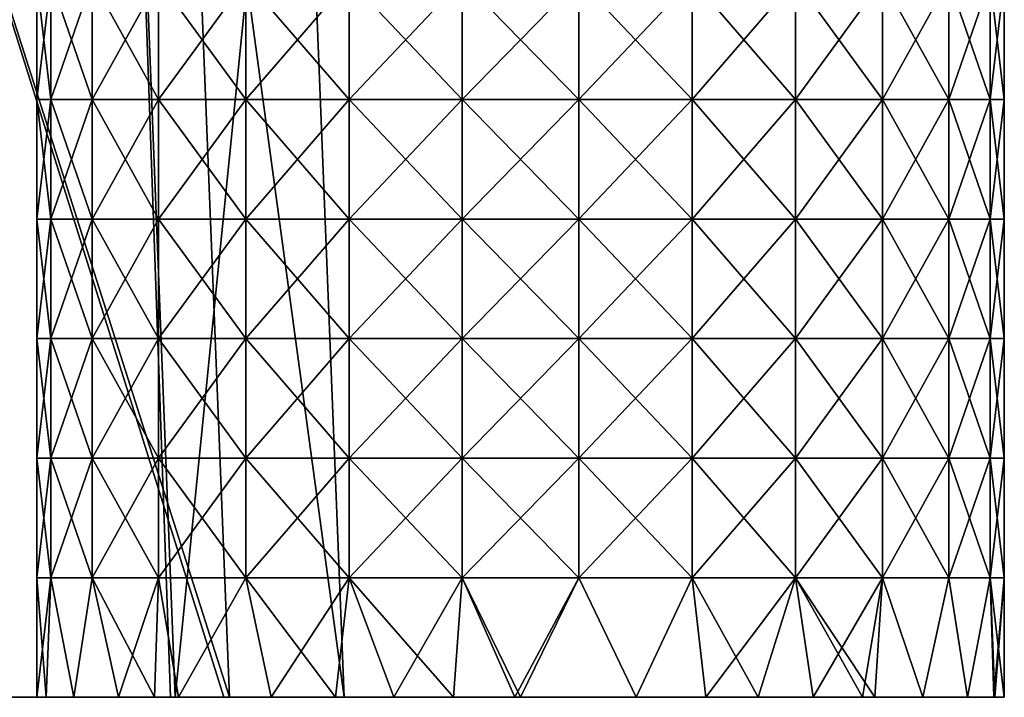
# Model space of a CAD drawing. Header units: millimetres. Extents: x -350 to 350, y 0 to 877.
# Tile 22 of 63: x 256 to 291, y 0 to 25. Entities that reach past the tile are written whole.
import ezdxf

# ---------------------------------------------------------------- set-up
doc = ezdxf.new("R2010")
doc.units = ezdxf.units.MM
doc.header["$LTSCALE"] = 41.718519
for name, color, linetype in [('24', 7, 'CONTINUOUS'), ('5', 7, 'CONTINUOUS'), ('65', 7, 'CONTINUOUS'), ('67', 7, 'CONTINUOUS'), ('68', 7, 'CONTINUOUS')]:
    doc.layers.add(name, color=color, linetype=linetype)

msp = doc.modelspace()

# ---------------------------------------------------------------- linework, layer by layer
at = {"layer": '24', "linetype": 'Continuous'}
for points in [[(248.623, 0, -486.595), (251.379, 0, -523.436), (261.182, 0, -490.955), (248.623, 0, -486.595)], [(261.182, 0, -490.955), (251.379, 0, -523.436), (263.108, 0, -517.435), (261.182, 0, -490.955)], [(261.349, 0, -491.104), (261.182, 0, -490.955), (263.108, 0, -517.435), (261.349, 0, -491.104)], [(267.46, 0, -503.775), (261.349, 0, -491.104), (263.317, 0, -517.184), (267.46, 0, -503.775)], [(263.317, 0, -517.184), (261.349, 0, -491.104), (263.108, 0, -517.435), (263.317, 0, -517.184)]]:
    msp.add_3dface(points, dxfattribs=at)
at = {"layer": '5', "linetype": 'Continuous'}
for points in [[(246.9, 43.666, -473.105), (248.623, 0, -486.595), (259.534, 46.031, -476.863), (246.9, 43.666, -473.105)], [(259.534, 46.031, -476.863), (248.623, 0, -486.595), (261.182, 0, -490.955), (259.534, 46.031, -476.863)], [(261.349, 0, -491.104), (259.534, 46.031, -476.863), (261.182, 0, -490.955), (261.349, 0, -491.104)], [(259.534, 46.031, -476.863), (261.349, 0, -491.104), (265.724, 43.538, -490.086), (259.534, 46.031, -476.863)], [(261.349, 0, -491.104), (267.46, 0, -503.775), (265.724, 43.538, -490.086), (261.349, 0, -491.104)], [(265.724, 43.538, -490.086), (267.46, 0, -503.775), (261.587, 43.205, -503.427), (265.724, 43.538, -490.086)], [(263.317, 0, -517.184), (249.654, 42.84, -509.734), (261.587, 43.205, -503.427), (263.317, 0, -517.184)], [(267.46, 0, -503.775), (263.317, 0, -517.184), (261.587, 43.205, -503.427), (267.46, 0, -503.775)], [(251.379, 0, -523.436), (249.654, 42.84, -509.734), (263.108, 0, -517.435), (251.379, 0, -523.436)], [(249.654, 42.84, -509.734), (263.317, 0, -517.184), (263.108, 0, -517.435), (249.654, 42.84, -509.734)]]:
    msp.add_3dface(points, dxfattribs=at)
at = {"layer": '65', "linetype": 'Continuous'}
for points in [[(260.665, 0, -23.286), (260.665, 0, -19.489), (256.344, 0, -23.286), (260.665, 0, -23.286)], [(256.681, 0, -26.704), (260.665, 0, -23.286), (256.344, 0, -23.286), (256.681, 0, -26.704)], [(256.344, 0, -23.286), (260.665, 0, -19.489), (256.681, 0, -19.868), (256.344, 0, -23.286)], [(260.665, 0, -27.084), (260.665, 0, -23.286), (256.681, 0, -26.704), (260.665, 0, -27.084)], [(257.678, 0, -29.986), (260.665, 0, -27.084), (256.681, 0, -26.704), (257.678, 0, -29.986)], [(256.681, 0, -19.868), (260.665, 0, -19.489), (257.678, 0, -16.587), (256.681, 0, -19.868)], [(260.665, 0, -30.881), (260.665, 0, -27.084), (257.678, 0, -29.986), (260.665, 0, -30.881)], [(259.295, 0, -33.01), (260.665, 0, -30.881), (257.678, 0, -29.986), (259.295, 0, -33.01)], [(260.665, 0, -19.489), (260.665, 0, -15.692), (257.678, 0, -16.587), (260.665, 0, -19.489)], [(257.678, 0, -16.587), (260.665, 0, -15.692), (259.295, 0, -13.563), (257.678, 0, -16.587)], [(260.602, 0, -34.726), (260.665, 0, -30.881), (259.295, 0, -33.01), (260.602, 0, -34.726)], [(260.665, 0, -15.692), (260.602, 0, -11.846), (259.295, 0, -13.563), (260.665, 0, -15.692)], [(261.471, 0, -35.66), (264.99, 0, -33.805), (260.602, 0, -34.726), (261.471, 0, -35.66)], [(260.602, 0, -34.726), (264.99, 0, -33.805), (260.665, 0, -30.881), (260.602, 0, -34.726)], [(264.99, 0, -12.768), (264.821, 0, -8.293), (260.602, 0, -11.846), (264.99, 0, -12.768)], [(260.665, 0, -15.692), (264.99, 0, -12.768), (260.602, 0, -11.846), (260.665, 0, -15.692)], [(260.602, 0, -11.846), (264.821, 0, -8.293), (261.471, 0, -10.913), (260.602, 0, -11.846)], [(264.99, 0, -33.805), (264.99, 0, -29.598), (260.665, 0, -30.881), (264.99, 0, -33.805)], [(264.99, 0, -29.598), (264.99, 0, -25.39), (260.665, 0, -27.084), (264.99, 0, -29.598)], [(260.665, 0, -30.881), (264.99, 0, -29.598), (260.665, 0, -27.084), (260.665, 0, -30.881)], [(264.99, 0, -25.39), (264.99, 0, -21.183), (260.665, 0, -23.286), (264.99, 0, -25.39)], [(260.665, 0, -27.084), (264.99, 0, -25.39), (260.665, 0, -23.286), (260.665, 0, -27.084)], [(264.99, 0, -21.183), (264.99, 0, -16.975), (260.665, 0, -19.489), (264.99, 0, -21.183)], [(260.665, 0, -23.286), (264.99, 0, -21.183), (260.665, 0, -19.489), (260.665, 0, -23.286)], [(264.99, 0, -16.975), (264.99, 0, -12.768), (260.665, 0, -15.692), (264.99, 0, -16.975)], [(260.665, 0, -19.489), (264.99, 0, -16.975), (260.665, 0, -15.692), (260.665, 0, -19.489)], [(264.821, 0, -38.28), (264.99, 0, -33.805), (261.471, 0, -35.66), (264.821, 0, -38.28)], [(267.145, 0, -39.453), (269.315, 0, -35.735), (264.821, 0, -38.28), (267.145, 0, -39.453)], [(264.821, 0, -38.28), (269.315, 0, -35.735), (264.99, 0, -33.805), (264.821, 0, -38.28)], [(269.315, 0, -10.838), (269.256, 0, -6.399), (264.821, 0, -8.293), (269.315, 0, -10.838)], [(264.99, 0, -12.768), (269.315, 0, -10.838), (264.821, 0, -8.293), (264.99, 0, -12.768)], [(264.821, 0, -8.293), (269.256, 0, -6.399), (267.145, 0, -7.12), (264.821, 0, -8.293)], [(269.315, 0, -35.735), (269.315, 0, -31.586), (264.99, 0, -33.805), (269.315, 0, -35.735)], [(269.315, 0, -31.586), (269.315, 0, -27.436), (264.99, 0, -29.598), (269.315, 0, -31.586)], [(264.99, 0, -33.805), (269.315, 0, -31.586), (264.99, 0, -29.598), (264.99, 0, -33.805)], [(269.315, 0, -27.436), (269.315, 0, -23.286), (264.99, 0, -25.39), (269.315, 0, -27.436)], [(264.99, 0, -29.598), (269.315, 0, -27.436), (264.99, 0, -25.39), (264.99, 0, -29.598)], [(269.315, 0, -23.286), (269.315, 0, -19.137), (264.99, 0, -21.183), (269.315, 0, -23.286)], [(264.99, 0, -25.39), (269.315, 0, -23.286), (264.99, 0, -21.183), (264.99, 0, -25.39)], [(269.315, 0, -19.137), (269.315, 0, -14.987), (264.99, 0, -16.975), (269.315, 0, -19.137)], [(264.99, 0, -21.183), (269.315, 0, -19.137), (264.99, 0, -16.975), (264.99, 0, -21.183)], [(269.315, 0, -14.987), (269.315, 0, -10.838), (264.99, 0, -12.768), (269.315, 0, -14.987)], [(264.99, 0, -16.975), (269.315, 0, -14.987), (264.99, 0, -12.768), (264.99, 0, -16.975)], [(269.256, 0, -40.174), (269.315, 0, -35.735), (267.145, 0, -39.453), (269.256, 0, -40.174)], [(271.423, 0, -40.617), (273.64, 0, -36.866), (269.256, 0, -40.174), (271.423, 0, -40.617)], [(269.256, 0, -40.174), (273.64, 0, -36.866), (269.315, 0, -35.735), (269.256, 0, -40.174)], [(273.64, 0, -9.707), (273.636, 0, -5.788), (269.256, 0, -6.399), (273.64, 0, -9.707)], [(269.315, 0, -10.838), (273.64, 0, -9.707), (269.256, 0, -6.399), (269.315, 0, -10.838)], [(269.256, 0, -6.399), (273.636, 0, -5.788), (271.423, 0, -5.956), (269.256, 0, -6.399)], [(273.64, 0, -36.866), (273.64, 0, -32.986), (269.315, 0, -35.735), (273.64, 0, -36.866)], [(273.64, 0, -32.986), (273.64, 0, -29.106), (269.315, 0, -31.586), (273.64, 0, -32.986)], [(269.315, 0, -35.735), (273.64, 0, -32.986), (269.315, 0, -31.586), (269.315, 0, -35.735)], [(273.64, 0, -29.106), (273.64, 0, -25.226), (269.315, 0, -27.436), (273.64, 0, -29.106)], [(269.315, 0, -31.586), (273.64, 0, -29.106), (269.315, 0, -27.436), (269.315, 0, -31.586)], [(273.64, 0, -25.226), (273.64, 0, -21.346), (269.315, 0, -23.286), (273.64, 0, -25.226)], [(269.315, 0, -27.436), (273.64, 0, -25.226), (269.315, 0, -23.286), (269.315, 0, -27.436)], [(273.64, 0, -21.346), (273.64, 0, -17.467), (269.315, 0, -19.137), (273.64, 0, -21.346)], [(269.315, 0, -23.286), (273.64, 0, -21.346), (269.315, 0, -19.137), (269.315, 0, -23.286)], [(273.64, 0, -17.467), (273.64, 0, -13.587), (269.315, 0, -14.987), (273.64, 0, -17.467)], [(269.315, 0, -19.137), (273.64, 0, -17.467), (269.315, 0, -14.987), (269.315, 0, -19.137)], [(273.64, 0, -13.587), (273.64, 0, -9.707), (269.315, 0, -10.838), (273.64, 0, -13.587)], [(269.315, 0, -14.987), (273.64, 0, -13.587), (269.315, 0, -10.838), (269.315, 0, -14.987)], [(273.636, 0, -40.785), (273.64, 0, -36.866), (271.423, 0, -40.617), (273.636, 0, -40.785)], [(273.844, 0, -40.786), (278.029, 0, -40.279), (273.636, 0, -40.785), (273.844, 0, -40.786)], [(273.636, 0, -40.785), (278.029, 0, -40.279), (273.64, 0, -36.866), (273.636, 0, -40.785)], [(273.64, 0, -9.707), (278.029, 0, -6.294), (273.636, 0, -5.788), (273.64, 0, -9.707)], [(273.636, 0, -5.788), (278.029, 0, -6.294), (273.844, 0, -5.786), (273.636, 0, -5.788)], [(278.029, 0, -40.279), (277.965, 0, -35.796), (273.64, 0, -36.866), (278.029, 0, -40.279)], [(277.965, 0, -35.796), (277.965, 0, -31.626), (273.64, 0, -32.986), (277.965, 0, -35.796)], [(273.64, 0, -36.866), (277.965, 0, -35.796), (273.64, 0, -32.986), (273.64, 0, -36.866)], [(277.965, 0, -31.626), (277.965, 0, -27.456), (273.64, 0, -29.106), (277.965, 0, -31.626)], [(273.64, 0, -32.986), (277.965, 0, -31.626), (273.64, 0, -29.106), (273.64, 0, -32.986)], [(277.965, 0, -27.456), (277.965, 0, -23.286), (273.64, 0, -25.226), (277.965, 0, -27.456)], [(273.64, 0, -29.106), (277.965, 0, -27.456), (273.64, 0, -25.226), (273.64, 0, -29.106)], [(277.965, 0, -23.286), (277.965, 0, -19.116), (273.64, 0, -21.346), (277.965, 0, -23.286)], [(273.64, 0, -25.226), (277.965, 0, -23.286), (273.64, 0, -21.346), (273.64, 0, -25.226)], [(277.965, 0, -19.116), (277.965, 0, -14.947), (273.64, 0, -17.467), (277.965, 0, -19.116)], [(273.64, 0, -21.346), (277.965, 0, -19.116), (273.64, 0, -17.467), (273.64, 0, -21.346)], [(277.965, 0, -14.947), (277.965, 0, -10.777), (273.64, 0, -13.587), (277.965, 0, -14.947)], [(273.64, 0, -17.467), (277.965, 0, -14.947), (273.64, 0, -13.587), (273.64, 0, -17.467)], [(277.965, 0, -10.777), (278.029, 0, -6.294), (273.64, 0, -9.707), (277.965, 0, -10.777)], [(273.64, 0, -13.587), (277.965, 0, -10.777), (273.64, 0, -9.707), (273.64, 0, -13.587)], [(282.439, 0, -38.53), (282.29, 0, -34), (277.965, 0, -35.796), (282.439, 0, -38.53)], [(278.029, 0, -40.279), (282.439, 0, -38.53), (277.965, 0, -35.796), (278.029, 0, -40.279)], [(282.29, 0, -34), (282.29, 0, -29.714), (277.965, 0, -31.626), (282.29, 0, -34)], [(277.965, 0, -35.796), (282.29, 0, -34), (277.965, 0, -31.626), (277.965, 0, -35.796)], [(282.29, 0, -29.714), (282.29, 0, -25.429), (277.965, 0, -27.456), (282.29, 0, -29.714)], [(277.965, 0, -31.626), (282.29, 0, -29.714), (277.965, 0, -27.456), (277.965, 0, -31.626)], [(282.29, 0, -25.429), (282.29, 0, -21.144), (277.965, 0, -23.286), (282.29, 0, -25.429)], [(277.965, 0, -27.456), (282.29, 0, -25.429), (277.965, 0, -23.286), (277.965, 0, -27.456)], [(282.29, 0, -21.144), (282.29, 0, -16.858), (277.965, 0, -19.116), (282.29, 0, -21.144)], [(277.965, 0, -23.286), (282.29, 0, -21.144), (277.965, 0, -19.116), (277.965, 0, -23.286)], [(282.29, 0, -16.858), (282.29, 0, -12.573), (277.965, 0, -14.947), (282.29, 0, -16.858)], [(277.965, 0, -19.116), (282.29, 0, -16.858), (277.965, 0, -14.947), (277.965, 0, -19.116)], [(282.29, 0, -12.573), (282.439, 0, -8.043), (277.965, 0, -10.777), (282.29, 0, -12.573)], [(277.965, 0, -14.947), (282.29, 0, -12.573), (277.965, 0, -10.777), (277.965, 0, -14.947)], [(277.965, 0, -10.777), (282.439, 0, -8.043), (280.544, 0, -7.12), (277.965, 0, -10.777)], [(278.029, 0, -6.294), (277.965, 0, -10.777), (280.544, 0, -7.12), (278.029, 0, -6.294)], [(280.544, 0, -39.453), (282.439, 0, -38.53), (278.029, 0, -40.279), (280.544, 0, -39.453)], [(286.656, 0, -35.206), (286.615, 0, -31.213), (282.29, 0, -34), (286.656, 0, -35.206)], [(282.439, 0, -38.53), (286.656, 0, -35.206), (282.29, 0, -34), (282.439, 0, -38.53)], [(286.615, 0, -31.213), (286.615, 0, -27.249), (282.29, 0, -29.714), (286.615, 0, -31.213)], [(282.29, 0, -34), (286.615, 0, -31.213), (282.29, 0, -29.714), (282.29, 0, -34)], [(286.615, 0, -27.249), (286.615, 0, -23.286), (282.29, 0, -25.429), (286.615, 0, -27.249)], [(282.29, 0, -29.714), (286.615, 0, -27.249), (282.29, 0, -25.429), (282.29, 0, -29.714)], [(286.615, 0, -23.286), (286.615, 0, -19.323), (282.29, 0, -21.144), (286.615, 0, -23.286)], [(282.29, 0, -25.429), (286.615, 0, -23.286), (282.29, 0, -21.144), (282.29, 0, -25.429)], [(286.615, 0, -19.323), (286.615, 0, -15.36), (282.29, 0, -16.858), (286.615, 0, -19.323)], [(282.29, 0, -21.144), (286.615, 0, -19.323), (282.29, 0, -16.858), (282.29, 0, -21.144)], [(286.615, 0, -15.36), (286.656, 0, -11.366), (282.29, 0, -12.573), (286.615, 0, -15.36)], [(282.29, 0, -16.858), (286.615, 0, -15.36), (282.29, 0, -12.573), (282.29, 0, -16.858)], [(282.29, 0, -12.573), (286.656, 0, -11.366), (286.218, 0, -10.913), (282.29, 0, -12.573)], [(282.439, 0, -8.043), (282.29, 0, -12.573), (284.43, 0, -9.351), (282.439, 0, -8.043)], [(284.43, 0, -9.351), (282.29, 0, -12.573), (286.218, 0, -10.913), (284.43, 0, -9.351)], [(286.218, 0, -35.66), (286.656, 0, -35.206), (282.439, 0, -38.53), (286.218, 0, -35.66)], [(284.43, 0, -37.222), (286.218, 0, -35.66), (282.439, 0, -38.53), (284.43, 0, -37.222)], [(290.961, 0, -26.927), (290.941, 0, -23.286), (286.615, 0, -27.249), (290.961, 0, -26.927)], [(290.01, 0, -29.986), (290.961, 0, -26.927), (286.615, 0, -27.249), (290.01, 0, -29.986)], [(290.941, 0, -23.286), (290.961, 0, -19.645), (286.615, 0, -23.286), (290.941, 0, -23.286)], [(286.615, 0, -27.249), (290.941, 0, -23.286), (286.615, 0, -23.286), (286.615, 0, -27.249)], [(286.615, 0, -23.286), (290.961, 0, -19.645), (286.615, 0, -19.323), (286.615, 0, -23.286)], [(286.615, 0, -19.323), (290.961, 0, -19.645), (290.01, 0, -16.587), (286.615, 0, -19.323)], [(288.393, 0, -33.01), (290.01, 0, -29.986), (286.615, 0, -31.213), (288.393, 0, -33.01)], [(286.615, 0, -31.213), (290.01, 0, -29.986), (286.615, 0, -27.249), (286.615, 0, -31.213)], [(286.656, 0, -35.206), (288.393, 0, -33.01), (286.615, 0, -31.213), (286.656, 0, -35.206)], [(286.615, 0, -15.36), (286.615, 0, -19.323), (290.01, 0, -16.587), (286.615, 0, -15.36)], [(286.656, 0, -11.366), (286.615, 0, -15.36), (288.393, 0, -13.563), (286.656, 0, -11.366)], [(288.393, 0, -13.563), (286.615, 0, -15.36), (290.01, 0, -16.587), (288.393, 0, -13.563)], [(290.961, 0, -26.927), (291.344, 0, -23.286), (290.941, 0, -23.286), (290.961, 0, -26.927)], [(290.941, 0, -23.286), (291.344, 0, -23.286), (291.007, 0, -19.868), (290.941, 0, -23.286)], [(290.961, 0, -19.645), (290.941, 0, -23.286), (291.007, 0, -19.868), (290.961, 0, -19.645)], [(291.007, 0, -26.704), (291.344, 0, -23.286), (290.961, 0, -26.927), (291.007, 0, -26.704)]]:
    msp.add_3dface(points, dxfattribs=at)
at = {"layer": '67', "linetype": 'Continuous'}
for points in [[(256.853, 21.621, -27.474), (256.344, 21.621, -23.286), (256.853, 25.946, -27.474), (256.853, 21.621, -27.474)], [(256.853, 25.946, -27.474), (256.344, 21.621, -23.286), (256.344, 25.946, -23.286), (256.853, 25.946, -27.474)], [(258.349, 21.621, -31.419), (256.853, 21.621, -27.474), (258.349, 25.946, -31.419), (258.349, 21.621, -31.419)], [(258.349, 25.946, -31.419), (256.853, 21.621, -27.474), (256.853, 25.946, -27.474), (258.349, 25.946, -31.419)], [(260.745, 21.621, -34.891), (258.349, 21.621, -31.419), (260.745, 25.946, -34.891), (260.745, 21.621, -34.891)], [(260.745, 25.946, -34.891), (258.349, 21.621, -31.419), (258.349, 25.946, -31.419), (260.745, 25.946, -34.891)], [(263.903, 21.621, -37.689), (260.745, 21.621, -34.891), (263.903, 25.946, -37.689), (263.903, 21.621, -37.689)], [(263.903, 25.946, -37.689), (260.745, 21.621, -34.891), (260.745, 25.946, -34.891), (263.903, 25.946, -37.689)], [(267.639, 21.621, -39.649), (263.903, 21.621, -37.689), (267.639, 25.946, -39.649), (267.639, 21.621, -39.649)], [(267.639, 25.946, -39.649), (263.903, 21.621, -37.689), (263.903, 25.946, -37.689), (267.639, 25.946, -39.649)], [(271.735, 21.621, -40.659), (267.639, 21.621, -39.649), (271.735, 25.946, -40.659), (271.735, 21.621, -40.659)], [(271.735, 25.946, -40.659), (267.639, 21.621, -39.649), (267.639, 25.946, -39.649), (271.735, 25.946, -40.659)], [(275.954, 21.621, -40.659), (271.735, 21.621, -40.659), (275.954, 25.946, -40.659), (275.954, 21.621, -40.659)], [(275.954, 25.946, -40.659), (271.735, 21.621, -40.659), (271.735, 25.946, -40.659), (275.954, 25.946, -40.659)], [(280.05, 21.621, -39.649), (275.954, 21.621, -40.659), (280.05, 25.946, -39.649), (280.05, 21.621, -39.649)], [(280.05, 25.946, -39.649), (275.954, 21.621, -40.659), (275.954, 25.946, -40.659), (280.05, 25.946, -39.649)], [(283.785, 21.621, -37.689), (280.05, 21.621, -39.649), (283.785, 25.946, -37.689), (283.785, 21.621, -37.689)], [(283.785, 25.946, -37.689), (280.05, 21.621, -39.649), (280.05, 25.946, -39.649), (283.785, 25.946, -37.689)], [(286.943, 21.621, -34.891), (283.785, 21.621, -37.689), (286.943, 25.946, -34.891), (286.943, 21.621, -34.891)], [(286.943, 25.946, -34.891), (283.785, 21.621, -37.689), (283.785, 25.946, -37.689), (286.943, 25.946, -34.891)], [(289.34, 21.621, -31.419), (286.943, 21.621, -34.891), (289.34, 25.946, -31.419), (289.34, 21.621, -31.419)], [(289.34, 25.946, -31.419), (286.943, 21.621, -34.891), (286.943, 25.946, -34.891), (289.34, 25.946, -31.419)], [(290.836, 21.621, -27.474), (289.34, 21.621, -31.419), (290.836, 25.946, -27.474), (290.836, 21.621, -27.474)], [(290.836, 25.946, -27.474), (289.34, 21.621, -31.419), (289.34, 25.946, -31.419), (290.836, 25.946, -27.474)], [(291.344, 21.621, -23.286), (290.836, 21.621, -27.474), (291.344, 25.946, -23.286), (291.344, 21.621, -23.286)], [(291.344, 25.946, -23.286), (290.836, 21.621, -27.474), (290.836, 25.946, -27.474), (291.344, 25.946, -23.286)], [(256.853, 17.296, -27.474), (256.344, 17.296, -23.286), (256.853, 21.621, -27.474), (256.853, 17.296, -27.474)], [(256.853, 21.621, -27.474), (256.344, 17.296, -23.286), (256.344, 21.621, -23.286), (256.853, 21.621, -27.474)], [(258.349, 17.296, -31.419), (256.853, 17.296, -27.474), (258.349, 21.621, -31.419), (258.349, 17.296, -31.419)], [(258.349, 21.621, -31.419), (256.853, 17.296, -27.474), (256.853, 21.621, -27.474), (258.349, 21.621, -31.419)], [(260.745, 17.296, -34.891), (258.349, 17.296, -31.419), (260.745, 21.621, -34.891), (260.745, 17.296, -34.891)], [(260.745, 21.621, -34.891), (258.349, 17.296, -31.419), (258.349, 21.621, -31.419), (260.745, 21.621, -34.891)], [(263.903, 17.296, -37.689), (260.745, 17.296, -34.891), (263.903, 21.621, -37.689), (263.903, 17.296, -37.689)], [(263.903, 21.621, -37.689), (260.745, 17.296, -34.891), (260.745, 21.621, -34.891), (263.903, 21.621, -37.689)], [(267.639, 17.296, -39.649), (263.903, 17.296, -37.689), (267.639, 21.621, -39.649), (267.639, 17.296, -39.649)], [(267.639, 21.621, -39.649), (263.903, 17.296, -37.689), (263.903, 21.621, -37.689), (267.639, 21.621, -39.649)], [(271.735, 17.296, -40.659), (267.639, 17.296, -39.649), (271.735, 21.621, -40.659), (271.735, 17.296, -40.659)], [(271.735, 21.621, -40.659), (267.639, 17.296, -39.649), (267.639, 21.621, -39.649), (271.735, 21.621, -40.659)], [(275.954, 17.296, -40.659), (271.735, 17.296, -40.659), (275.954, 21.621, -40.659), (275.954, 17.296, -40.659)], [(275.954, 21.621, -40.659), (271.735, 17.296, -40.659), (271.735, 21.621, -40.659), (275.954, 21.621, -40.659)], [(280.05, 17.296, -39.649), (275.954, 17.296, -40.659), (280.05, 21.621, -39.649), (280.05, 17.296, -39.649)], [(280.05, 21.621, -39.649), (275.954, 17.296, -40.659), (275.954, 21.621, -40.659), (280.05, 21.621, -39.649)], [(283.785, 17.296, -37.689), (280.05, 17.296, -39.649), (283.785, 21.621, -37.689), (283.785, 17.296, -37.689)], [(283.785, 21.621, -37.689), (280.05, 17.296, -39.649), (280.05, 21.621, -39.649), (283.785, 21.621, -37.689)], [(286.943, 17.296, -34.891), (283.785, 17.296, -37.689), (286.943, 21.621, -34.891), (286.943, 17.296, -34.891)], [(286.943, 21.621, -34.891), (283.785, 17.296, -37.689), (283.785, 21.621, -37.689), (286.943, 21.621, -34.891)], [(289.34, 17.296, -31.419), (286.943, 17.296, -34.891), (289.34, 21.621, -31.419), (289.34, 17.296, -31.419)], [(289.34, 21.621, -31.419), (286.943, 17.296, -34.891), (286.943, 21.621, -34.891), (289.34, 21.621, -31.419)], [(290.836, 17.296, -27.474), (289.34, 17.296, -31.419), (290.836, 21.621, -27.474), (290.836, 17.296, -27.474)], [(290.836, 21.621, -27.474), (289.34, 17.296, -31.419), (289.34, 21.621, -31.419), (290.836, 21.621, -27.474)], [(291.344, 17.296, -23.286), (290.836, 17.296, -27.474), (291.344, 21.621, -23.286), (291.344, 17.296, -23.286)], [(291.344, 21.621, -23.286), (290.836, 17.296, -27.474), (290.836, 21.621, -27.474), (291.344, 21.621, -23.286)], [(256.853, 12.971, -27.474), (256.344, 12.971, -23.286), (256.853, 17.296, -27.474), (256.853, 12.971, -27.474)], [(256.853, 17.296, -27.474), (256.344, 12.971, -23.286), (256.344, 17.296, -23.286), (256.853, 17.296, -27.474)], [(258.349, 12.971, -31.419), (256.853, 12.971, -27.474), (258.349, 17.296, -31.419), (258.349, 12.971, -31.419)], [(258.349, 17.296, -31.419), (256.853, 12.971, -27.474), (256.853, 17.296, -27.474), (258.349, 17.296, -31.419)], [(260.745, 12.971, -34.891), (258.349, 12.971, -31.419), (260.745, 17.296, -34.891), (260.745, 12.971, -34.891)], [(260.745, 17.296, -34.891), (258.349, 12.971, -31.419), (258.349, 17.296, -31.419), (260.745, 17.296, -34.891)], [(263.903, 12.971, -37.689), (260.745, 12.971, -34.891), (263.903, 17.296, -37.689), (263.903, 12.971, -37.689)], [(263.903, 17.296, -37.689), (260.745, 12.971, -34.891), (260.745, 17.296, -34.891), (263.903, 17.296, -37.689)], [(267.639, 12.971, -39.649), (263.903, 12.971, -37.689), (267.639, 17.296, -39.649), (267.639, 12.971, -39.649)], [(267.639, 17.296, -39.649), (263.903, 12.971, -37.689), (263.903, 17.296, -37.689), (267.639, 17.296, -39.649)], [(271.735, 12.971, -40.659), (267.639, 12.971, -39.649), (271.735, 17.296, -40.659), (271.735, 12.971, -40.659)], [(271.735, 17.296, -40.659), (267.639, 12.971, -39.649), (267.639, 17.296, -39.649), (271.735, 17.296, -40.659)], [(275.954, 12.971, -40.659), (271.735, 12.971, -40.659), (275.954, 17.296, -40.659), (275.954, 12.971, -40.659)], [(275.954, 17.296, -40.659), (271.735, 12.971, -40.659), (271.735, 17.296, -40.659), (275.954, 17.296, -40.659)], [(280.05, 12.971, -39.649), (275.954, 12.971, -40.659), (280.05, 17.296, -39.649), (280.05, 12.971, -39.649)], [(280.05, 17.296, -39.649), (275.954, 12.971, -40.659), (275.954, 17.296, -40.659), (280.05, 17.296, -39.649)], [(283.785, 12.971, -37.689), (280.05, 12.971, -39.649), (283.785, 17.296, -37.689), (283.785, 12.971, -37.689)], [(283.785, 17.296, -37.689), (280.05, 12.971, -39.649), (280.05, 17.296, -39.649), (283.785, 17.296, -37.689)], [(286.943, 12.971, -34.891), (283.785, 12.971, -37.689), (286.943, 17.296, -34.891), (286.943, 12.971, -34.891)], [(286.943, 17.296, -34.891), (283.785, 12.971, -37.689), (283.785, 17.296, -37.689), (286.943, 17.296, -34.891)], [(289.34, 12.971, -31.419), (286.943, 12.971, -34.891), (289.34, 17.296, -31.419), (289.34, 12.971, -31.419)], [(289.34, 17.296, -31.419), (286.943, 12.971, -34.891), (286.943, 17.296, -34.891), (289.34, 17.296, -31.419)], [(290.836, 12.971, -27.474), (289.34, 12.971, -31.419), (290.836, 17.296, -27.474), (290.836, 12.971, -27.474)], [(290.836, 17.296, -27.474), (289.34, 12.971, -31.419), (289.34, 17.296, -31.419), (290.836, 17.296, -27.474)], [(291.344, 12.971, -23.286), (290.836, 12.971, -27.474), (291.344, 17.296, -23.286), (291.344, 12.971, -23.286)], [(291.344, 17.296, -23.286), (290.836, 12.971, -27.474), (290.836, 17.296, -27.474), (291.344, 17.296, -23.286)], [(256.853, 8.646, -27.474), (256.344, 8.646, -23.286), (256.853, 12.971, -27.474), (256.853, 8.646, -27.474)], [(256.853, 12.971, -27.474), (256.344, 8.646, -23.286), (256.344, 12.971, -23.286), (256.853, 12.971, -27.474)], [(258.349, 8.646, -31.419), (256.853, 8.646, -27.474), (258.349, 12.971, -31.419), (258.349, 8.646, -31.419)], [(258.349, 12.971, -31.419), (256.853, 8.646, -27.474), (256.853, 12.971, -27.474), (258.349, 12.971, -31.419)], [(260.745, 8.646, -34.891), (258.349, 8.646, -31.419), (260.745, 12.971, -34.891), (260.745, 8.646, -34.891)], [(260.745, 12.971, -34.891), (258.349, 8.646, -31.419), (258.349, 12.971, -31.419), (260.745, 12.971, -34.891)], [(263.903, 8.646, -37.689), (260.745, 8.646, -34.891), (263.903, 12.971, -37.689), (263.903, 8.646, -37.689)], [(263.903, 12.971, -37.689), (260.745, 8.646, -34.891), (260.745, 12.971, -34.891), (263.903, 12.971, -37.689)], [(267.639, 8.646, -39.649), (263.903, 8.646, -37.689), (267.639, 12.971, -39.649), (267.639, 8.646, -39.649)], [(267.639, 12.971, -39.649), (263.903, 8.646, -37.689), (263.903, 12.971, -37.689), (267.639, 12.971, -39.649)], [(271.735, 8.646, -40.659), (267.639, 8.646, -39.649), (271.735, 12.971, -40.659), (271.735, 8.646, -40.659)], [(271.735, 12.971, -40.659), (267.639, 8.646, -39.649), (267.639, 12.971, -39.649), (271.735, 12.971, -40.659)], [(275.954, 8.646, -40.659), (271.735, 8.646, -40.659), (275.954, 12.971, -40.659), (275.954, 8.646, -40.659)], [(275.954, 12.971, -40.659), (271.735, 8.646, -40.659), (271.735, 12.971, -40.659), (275.954, 12.971, -40.659)], [(280.05, 8.646, -39.649), (275.954, 8.646, -40.659), (280.05, 12.971, -39.649), (280.05, 8.646, -39.649)], [(280.05, 12.971, -39.649), (275.954, 8.646, -40.659), (275.954, 12.971, -40.659), (280.05, 12.971, -39.649)], [(283.785, 8.646, -37.689), (280.05, 8.646, -39.649), (283.785, 12.971, -37.689), (283.785, 8.646, -37.689)], [(283.785, 12.971, -37.689), (280.05, 8.646, -39.649), (280.05, 12.971, -39.649), (283.785, 12.971, -37.689)], [(286.943, 8.646, -34.891), (283.785, 8.646, -37.689), (286.943, 12.971, -34.891), (286.943, 8.646, -34.891)], [(286.943, 12.971, -34.891), (283.785, 8.646, -37.689), (283.785, 12.971, -37.689), (286.943, 12.971, -34.891)], [(289.34, 8.646, -31.419), (286.943, 8.646, -34.891), (289.34, 12.971, -31.419), (289.34, 8.646, -31.419)], [(289.34, 12.971, -31.419), (286.943, 8.646, -34.891), (286.943, 12.971, -34.891), (289.34, 12.971, -31.419)], [(290.836, 8.646, -27.474), (289.34, 8.646, -31.419), (290.836, 12.971, -27.474), (290.836, 8.646, -27.474)], [(290.836, 12.971, -27.474), (289.34, 8.646, -31.419), (289.34, 12.971, -31.419), (290.836, 12.971, -27.474)], [(291.344, 8.646, -23.286), (290.836, 8.646, -27.474), (291.344, 12.971, -23.286), (291.344, 8.646, -23.286)], [(291.344, 12.971, -23.286), (290.836, 8.646, -27.474), (290.836, 12.971, -27.474), (291.344, 12.971, -23.286)], [(256.853, 4.321, -27.474), (256.344, 4.321, -23.286), (256.853, 8.646, -27.474), (256.853, 4.321, -27.474)], [(256.853, 8.646, -27.474), (256.344, 4.321, -23.286), (256.344, 8.646, -23.286), (256.853, 8.646, -27.474)], [(258.349, 4.321, -31.419), (256.853, 4.321, -27.474), (258.349, 8.646, -31.419), (258.349, 4.321, -31.419)], [(258.349, 8.646, -31.419), (256.853, 4.321, -27.474), (256.853, 8.646, -27.474), (258.349, 8.646, -31.419)], [(260.745, 4.321, -34.891), (258.349, 4.321, -31.419), (260.745, 8.646, -34.891), (260.745, 4.321, -34.891)], [(260.745, 8.646, -34.891), (258.349, 4.321, -31.419), (258.349, 8.646, -31.419), (260.745, 8.646, -34.891)], [(263.903, 4.321, -37.689), (260.745, 4.321, -34.891), (263.903, 8.646, -37.689), (263.903, 4.321, -37.689)], [(263.903, 8.646, -37.689), (260.745, 4.321, -34.891), (260.745, 8.646, -34.891), (263.903, 8.646, -37.689)], [(267.639, 4.321, -39.649), (263.903, 4.321, -37.689), (267.639, 8.646, -39.649), (267.639, 4.321, -39.649)], [(267.639, 8.646, -39.649), (263.903, 4.321, -37.689), (263.903, 8.646, -37.689), (267.639, 8.646, -39.649)], [(271.735, 4.321, -40.659), (267.639, 4.321, -39.649), (271.735, 8.646, -40.659), (271.735, 4.321, -40.659)], [(271.735, 8.646, -40.659), (267.639, 4.321, -39.649), (267.639, 8.646, -39.649), (271.735, 8.646, -40.659)], [(275.954, 4.321, -40.659), (271.735, 4.321, -40.659), (275.954, 8.646, -40.659), (275.954, 4.321, -40.659)], [(275.954, 8.646, -40.659), (271.735, 4.321, -40.659), (271.735, 8.646, -40.659), (275.954, 8.646, -40.659)], [(280.05, 4.321, -39.649), (275.954, 4.321, -40.659), (280.05, 8.646, -39.649), (280.05, 4.321, -39.649)], [(280.05, 8.646, -39.649), (275.954, 4.321, -40.659), (275.954, 8.646, -40.659), (280.05, 8.646, -39.649)], [(283.785, 4.321, -37.689), (280.05, 4.321, -39.649), (283.785, 8.646, -37.689), (283.785, 4.321, -37.689)], [(283.785, 8.646, -37.689), (280.05, 4.321, -39.649), (280.05, 8.646, -39.649), (283.785, 8.646, -37.689)], [(286.943, 4.321, -34.891), (283.785, 4.321, -37.689), (286.943, 8.646, -34.891), (286.943, 4.321, -34.891)], [(286.943, 8.646, -34.891), (283.785, 4.321, -37.689), (283.785, 8.646, -37.689), (286.943, 8.646, -34.891)], [(289.34, 4.321, -31.419), (286.943, 4.321, -34.891), (289.34, 8.646, -31.419), (289.34, 4.321, -31.419)], [(289.34, 8.646, -31.419), (286.943, 4.321, -34.891), (286.943, 8.646, -34.891), (289.34, 8.646, -31.419)], [(290.836, 4.321, -27.474), (289.34, 4.321, -31.419), (290.836, 8.646, -27.474), (290.836, 4.321, -27.474)], [(290.836, 8.646, -27.474), (289.34, 4.321, -31.419), (289.34, 8.646, -31.419), (290.836, 8.646, -27.474)], [(291.344, 4.321, -23.286), (290.836, 4.321, -27.474), (291.344, 8.646, -23.286), (291.344, 4.321, -23.286)], [(291.344, 8.646, -23.286), (290.836, 4.321, -27.474), (290.836, 8.646, -27.474), (291.344, 8.646, -23.286)], [(256.681, 0, -26.704), (256.344, 0, -23.286), (256.853, 4.321, -27.474), (256.681, 0, -26.704)], [(256.853, 4.321, -27.474), (256.344, 0, -23.286), (256.344, 4.321, -23.286), (256.853, 4.321, -27.474)], [(257.678, 0, -29.986), (256.681, 0, -26.704), (256.853, 4.321, -27.474), (257.678, 0, -29.986)], [(258.349, 4.321, -31.419), (257.678, 0, -29.986), (256.853, 4.321, -27.474), (258.349, 4.321, -31.419)], [(259.295, 0, -33.01), (257.678, 0, -29.986), (258.349, 4.321, -31.419), (259.295, 0, -33.01)], [(260.745, 4.321, -34.891), (259.295, 0, -33.01), (258.349, 4.321, -31.419), (260.745, 4.321, -34.891)], [(260.602, 0, -34.726), (259.295, 0, -33.01), (260.745, 4.321, -34.891), (260.602, 0, -34.726)], [(261.471, 0, -35.66), (260.602, 0, -34.726), (260.745, 4.321, -34.891), (261.471, 0, -35.66)], [(263.903, 4.321, -37.689), (261.471, 0, -35.66), (260.745, 4.321, -34.891), (263.903, 4.321, -37.689)], [(264.821, 0, -38.28), (261.471, 0, -35.66), (263.903, 4.321, -37.689), (264.821, 0, -38.28)], [(267.639, 4.321, -39.649), (264.821, 0, -38.28), (263.903, 4.321, -37.689), (267.639, 4.321, -39.649)], [(267.145, 0, -39.453), (264.821, 0, -38.28), (267.639, 4.321, -39.649), (267.145, 0, -39.453)], [(269.256, 0, -40.174), (267.145, 0, -39.453), (267.639, 4.321, -39.649), (269.256, 0, -40.174)], [(271.735, 4.321, -40.659), (269.256, 0, -40.174), (267.639, 4.321, -39.649), (271.735, 4.321, -40.659)], [(271.423, 0, -40.617), (269.256, 0, -40.174), (271.735, 4.321, -40.659), (271.423, 0, -40.617)], [(273.636, 0, -40.785), (271.423, 0, -40.617), (271.735, 4.321, -40.659), (273.636, 0, -40.785)], [(275.954, 4.321, -40.659), (273.636, 0, -40.785), (271.735, 4.321, -40.659), (275.954, 4.321, -40.659)], [(273.844, 0, -40.786), (273.636, 0, -40.785), (275.954, 4.321, -40.659), (273.844, 0, -40.786)], [(278.029, 0, -40.279), (273.844, 0, -40.786), (275.954, 4.321, -40.659), (278.029, 0, -40.279)], [(280.05, 4.321, -39.649), (278.029, 0, -40.279), (275.954, 4.321, -40.659), (280.05, 4.321, -39.649)], [(280.544, 0, -39.453), (278.029, 0, -40.279), (280.05, 4.321, -39.649), (280.544, 0, -39.453)], [(283.785, 4.321, -37.689), (280.544, 0, -39.453), (280.05, 4.321, -39.649), (283.785, 4.321, -37.689)], [(282.439, 0, -38.53), (280.544, 0, -39.453), (283.785, 4.321, -37.689), (282.439, 0, -38.53)], [(284.43, 0, -37.222), (282.439, 0, -38.53), (283.785, 4.321, -37.689), (284.43, 0, -37.222)], [(286.943, 4.321, -34.891), (284.43, 0, -37.222), (283.785, 4.321, -37.689), (286.943, 4.321, -34.891)], [(286.218, 0, -35.66), (284.43, 0, -37.222), (286.943, 4.321, -34.891), (286.218, 0, -35.66)], [(286.656, 0, -35.206), (286.218, 0, -35.66), (286.943, 4.321, -34.891), (286.656, 0, -35.206)], [(288.393, 0, -33.01), (286.656, 0, -35.206), (286.943, 4.321, -34.891), (288.393, 0, -33.01)], [(289.34, 4.321, -31.419), (288.393, 0, -33.01), (286.943, 4.321, -34.891), (289.34, 4.321, -31.419)], [(290.01, 0, -29.986), (288.393, 0, -33.01), (289.34, 4.321, -31.419), (290.01, 0, -29.986)], [(290.836, 4.321, -27.474), (290.01, 0, -29.986), (289.34, 4.321, -31.419), (290.836, 4.321, -27.474)], [(290.961, 0, -26.927), (290.01, 0, -29.986), (290.836, 4.321, -27.474), (290.961, 0, -26.927)], [(291.344, 4.321, -23.286), (290.961, 0, -26.927), (290.836, 4.321, -27.474), (291.344, 4.321, -23.286)], [(291.007, 0, -26.704), (290.961, 0, -26.927), (291.344, 4.321, -23.286), (291.007, 0, -26.704)], [(291.344, 0, -23.286), (291.007, 0, -26.704), (291.344, 4.321, -23.286), (291.344, 0, -23.286)]]:
    msp.add_3dface(points, dxfattribs=at)
at = {"layer": '68', "linetype": 'Continuous'}
for points in [[(256.344, 25.946, -23.286), (256.344, 21.621, -23.286), (256.853, 21.621, -19.098), (256.344, 25.946, -23.286)], [(256.344, 25.946, -23.286), (256.853, 21.621, -19.098), (256.853, 25.946, -19.098), (256.344, 25.946, -23.286)], [(256.853, 21.621, -19.098), (258.349, 21.621, -15.154), (256.853, 25.946, -19.098), (256.853, 21.621, -19.098)], [(256.853, 25.946, -19.098), (258.349, 21.621, -15.154), (258.349, 25.946, -15.154), (256.853, 25.946, -19.098)], [(258.349, 21.621, -15.154), (260.745, 21.621, -11.682), (258.349, 25.946, -15.154), (258.349, 21.621, -15.154)], [(258.349, 25.946, -15.154), (260.745, 21.621, -11.682), (260.745, 25.946, -11.682), (258.349, 25.946, -15.154)], [(260.745, 21.621, -11.682), (263.903, 21.621, -8.884), (260.745, 25.946, -11.682), (260.745, 21.621, -11.682)], [(260.745, 25.946, -11.682), (263.903, 21.621, -8.884), (263.903, 25.946, -8.884), (260.745, 25.946, -11.682)], [(263.903, 21.621, -8.884), (267.639, 21.621, -6.924), (263.903, 25.946, -8.884), (263.903, 21.621, -8.884)], [(263.903, 25.946, -8.884), (267.639, 21.621, -6.924), (267.639, 25.946, -6.924), (263.903, 25.946, -8.884)], [(267.639, 21.621, -6.924), (271.735, 21.621, -5.914), (267.639, 25.946, -6.924), (267.639, 21.621, -6.924)], [(267.639, 25.946, -6.924), (271.735, 21.621, -5.914), (271.735, 25.946, -5.914), (267.639, 25.946, -6.924)], [(271.735, 21.621, -5.914), (275.954, 21.621, -5.914), (271.735, 25.946, -5.914), (271.735, 21.621, -5.914)], [(271.735, 25.946, -5.914), (275.954, 21.621, -5.914), (275.954, 25.946, -5.914), (271.735, 25.946, -5.914)], [(275.954, 21.621, -5.914), (280.05, 21.621, -6.924), (275.954, 25.946, -5.914), (275.954, 21.621, -5.914)], [(275.954, 25.946, -5.914), (280.05, 21.621, -6.924), (280.05, 25.946, -6.924), (275.954, 25.946, -5.914)], [(280.05, 21.621, -6.924), (283.785, 21.621, -8.884), (280.05, 25.946, -6.924), (280.05, 21.621, -6.924)], [(280.05, 25.946, -6.924), (283.785, 21.621, -8.884), (283.785, 25.946, -8.884), (280.05, 25.946, -6.924)], [(283.785, 21.621, -8.884), (286.943, 21.621, -11.682), (283.785, 25.946, -8.884), (283.785, 21.621, -8.884)], [(283.785, 25.946, -8.884), (286.943, 21.621, -11.682), (286.943, 25.946, -11.682), (283.785, 25.946, -8.884)], [(286.943, 21.621, -11.682), (289.34, 21.621, -15.154), (286.943, 25.946, -11.682), (286.943, 21.621, -11.682)], [(286.943, 25.946, -11.682), (289.34, 21.621, -15.154), (289.34, 25.946, -15.154), (286.943, 25.946, -11.682)], [(289.34, 21.621, -15.154), (290.836, 21.621, -19.098), (289.34, 25.946, -15.154), (289.34, 21.621, -15.154)], [(289.34, 25.946, -15.154), (290.836, 21.621, -19.098), (290.836, 25.946, -19.098), (289.34, 25.946, -15.154)], [(291.344, 21.621, -23.286), (291.344, 25.946, -23.286), (290.836, 25.946, -19.098), (291.344, 21.621, -23.286)], [(290.836, 21.621, -19.098), (291.344, 21.621, -23.286), (290.836, 25.946, -19.098), (290.836, 21.621, -19.098)], [(256.344, 21.621, -23.286), (256.344, 17.296, -23.286), (256.853, 17.296, -19.098), (256.344, 21.621, -23.286)], [(256.344, 21.621, -23.286), (256.853, 17.296, -19.098), (256.853, 21.621, -19.098), (256.344, 21.621, -23.286)], [(256.853, 17.296, -19.098), (258.349, 17.296, -15.154), (256.853, 21.621, -19.098), (256.853, 17.296, -19.098)], [(256.853, 21.621, -19.098), (258.349, 17.296, -15.154), (258.349, 21.621, -15.154), (256.853, 21.621, -19.098)], [(258.349, 17.296, -15.154), (260.745, 17.296, -11.682), (258.349, 21.621, -15.154), (258.349, 17.296, -15.154)], [(258.349, 21.621, -15.154), (260.745, 17.296, -11.682), (260.745, 21.621, -11.682), (258.349, 21.621, -15.154)], [(260.745, 17.296, -11.682), (263.903, 17.296, -8.884), (260.745, 21.621, -11.682), (260.745, 17.296, -11.682)], [(260.745, 21.621, -11.682), (263.903, 17.296, -8.884), (263.903, 21.621, -8.884), (260.745, 21.621, -11.682)], [(263.903, 17.296, -8.884), (267.639, 17.296, -6.924), (263.903, 21.621, -8.884), (263.903, 17.296, -8.884)], [(263.903, 21.621, -8.884), (267.639, 17.296, -6.924), (267.639, 21.621, -6.924), (263.903, 21.621, -8.884)], [(267.639, 17.296, -6.924), (271.735, 17.296, -5.914), (267.639, 21.621, -6.924), (267.639, 17.296, -6.924)], [(267.639, 21.621, -6.924), (271.735, 17.296, -5.914), (271.735, 21.621, -5.914), (267.639, 21.621, -6.924)], [(271.735, 17.296, -5.914), (275.954, 17.296, -5.914), (271.735, 21.621, -5.914), (271.735, 17.296, -5.914)], [(271.735, 21.621, -5.914), (275.954, 17.296, -5.914), (275.954, 21.621, -5.914), (271.735, 21.621, -5.914)], [(275.954, 17.296, -5.914), (280.05, 17.296, -6.924), (275.954, 21.621, -5.914), (275.954, 17.296, -5.914)], [(275.954, 21.621, -5.914), (280.05, 17.296, -6.924), (280.05, 21.621, -6.924), (275.954, 21.621, -5.914)], [(280.05, 17.296, -6.924), (283.785, 17.296, -8.884), (280.05, 21.621, -6.924), (280.05, 17.296, -6.924)], [(280.05, 21.621, -6.924), (283.785, 17.296, -8.884), (283.785, 21.621, -8.884), (280.05, 21.621, -6.924)], [(283.785, 17.296, -8.884), (286.943, 17.296, -11.682), (283.785, 21.621, -8.884), (283.785, 17.296, -8.884)], [(283.785, 21.621, -8.884), (286.943, 17.296, -11.682), (286.943, 21.621, -11.682), (283.785, 21.621, -8.884)], [(286.943, 17.296, -11.682), (289.34, 17.296, -15.154), (286.943, 21.621, -11.682), (286.943, 17.296, -11.682)], [(286.943, 21.621, -11.682), (289.34, 17.296, -15.154), (289.34, 21.621, -15.154), (286.943, 21.621, -11.682)], [(289.34, 17.296, -15.154), (290.836, 17.296, -19.098), (289.34, 21.621, -15.154), (289.34, 17.296, -15.154)], [(289.34, 21.621, -15.154), (290.836, 17.296, -19.098), (290.836, 21.621, -19.098), (289.34, 21.621, -15.154)], [(291.344, 17.296, -23.286), (291.344, 21.621, -23.286), (290.836, 21.621, -19.098), (291.344, 17.296, -23.286)], [(290.836, 17.296, -19.098), (291.344, 17.296, -23.286), (290.836, 21.621, -19.098), (290.836, 17.296, -19.098)], [(256.344, 17.296, -23.286), (256.344, 12.971, -23.286), (256.853, 12.971, -19.098), (256.344, 17.296, -23.286)], [(256.344, 17.296, -23.286), (256.853, 12.971, -19.098), (256.853, 17.296, -19.098), (256.344, 17.296, -23.286)], [(256.853, 12.971, -19.098), (258.349, 12.971, -15.154), (256.853, 17.296, -19.098), (256.853, 12.971, -19.098)], [(256.853, 17.296, -19.098), (258.349, 12.971, -15.154), (258.349, 17.296, -15.154), (256.853, 17.296, -19.098)], [(258.349, 12.971, -15.154), (260.745, 12.971, -11.682), (258.349, 17.296, -15.154), (258.349, 12.971, -15.154)], [(258.349, 17.296, -15.154), (260.745, 12.971, -11.682), (260.745, 17.296, -11.682), (258.349, 17.296, -15.154)], [(260.745, 12.971, -11.682), (263.903, 12.971, -8.884), (260.745, 17.296, -11.682), (260.745, 12.971, -11.682)], [(260.745, 17.296, -11.682), (263.903, 12.971, -8.884), (263.903, 17.296, -8.884), (260.745, 17.296, -11.682)], [(263.903, 12.971, -8.884), (267.639, 12.971, -6.924), (263.903, 17.296, -8.884), (263.903, 12.971, -8.884)], [(263.903, 17.296, -8.884), (267.639, 12.971, -6.924), (267.639, 17.296, -6.924), (263.903, 17.296, -8.884)], [(267.639, 12.971, -6.924), (271.735, 12.971, -5.914), (267.639, 17.296, -6.924), (267.639, 12.971, -6.924)], [(267.639, 17.296, -6.924), (271.735, 12.971, -5.914), (271.735, 17.296, -5.914), (267.639, 17.296, -6.924)], [(271.735, 12.971, -5.914), (275.954, 12.971, -5.914), (271.735, 17.296, -5.914), (271.735, 12.971, -5.914)], [(271.735, 17.296, -5.914), (275.954, 12.971, -5.914), (275.954, 17.296, -5.914), (271.735, 17.296, -5.914)], [(275.954, 12.971, -5.914), (280.05, 12.971, -6.924), (275.954, 17.296, -5.914), (275.954, 12.971, -5.914)], [(275.954, 17.296, -5.914), (280.05, 12.971, -6.924), (280.05, 17.296, -6.924), (275.954, 17.296, -5.914)], [(280.05, 12.971, -6.924), (283.785, 12.971, -8.884), (280.05, 17.296, -6.924), (280.05, 12.971, -6.924)], [(280.05, 17.296, -6.924), (283.785, 12.971, -8.884), (283.785, 17.296, -8.884), (280.05, 17.296, -6.924)], [(283.785, 12.971, -8.884), (286.943, 12.971, -11.682), (283.785, 17.296, -8.884), (283.785, 12.971, -8.884)], [(283.785, 17.296, -8.884), (286.943, 12.971, -11.682), (286.943, 17.296, -11.682), (283.785, 17.296, -8.884)], [(286.943, 12.971, -11.682), (289.34, 12.971, -15.154), (286.943, 17.296, -11.682), (286.943, 12.971, -11.682)], [(286.943, 17.296, -11.682), (289.34, 12.971, -15.154), (289.34, 17.296, -15.154), (286.943, 17.296, -11.682)], [(289.34, 12.971, -15.154), (290.836, 12.971, -19.098), (289.34, 17.296, -15.154), (289.34, 12.971, -15.154)], [(289.34, 17.296, -15.154), (290.836, 12.971, -19.098), (290.836, 17.296, -19.098), (289.34, 17.296, -15.154)], [(291.344, 12.971, -23.286), (291.344, 17.296, -23.286), (290.836, 17.296, -19.098), (291.344, 12.971, -23.286)], [(290.836, 12.971, -19.098), (291.344, 12.971, -23.286), (290.836, 17.296, -19.098), (290.836, 12.971, -19.098)], [(256.344, 12.971, -23.286), (256.344, 8.646, -23.286), (256.853, 8.646, -19.098), (256.344, 12.971, -23.286)], [(256.344, 12.971, -23.286), (256.853, 8.646, -19.098), (256.853, 12.971, -19.098), (256.344, 12.971, -23.286)], [(256.853, 8.646, -19.098), (258.349, 8.646, -15.154), (256.853, 12.971, -19.098), (256.853, 8.646, -19.098)], [(256.853, 12.971, -19.098), (258.349, 8.646, -15.154), (258.349, 12.971, -15.154), (256.853, 12.971, -19.098)], [(258.349, 8.646, -15.154), (260.745, 8.646, -11.682), (258.349, 12.971, -15.154), (258.349, 8.646, -15.154)], [(258.349, 12.971, -15.154), (260.745, 8.646, -11.682), (260.745, 12.971, -11.682), (258.349, 12.971, -15.154)], [(260.745, 8.646, -11.682), (263.903, 8.646, -8.884), (260.745, 12.971, -11.682), (260.745, 8.646, -11.682)], [(260.745, 12.971, -11.682), (263.903, 8.646, -8.884), (263.903, 12.971, -8.884), (260.745, 12.971, -11.682)], [(263.903, 8.646, -8.884), (267.639, 8.646, -6.924), (263.903, 12.971, -8.884), (263.903, 8.646, -8.884)], [(263.903, 12.971, -8.884), (267.639, 8.646, -6.924), (267.639, 12.971, -6.924), (263.903, 12.971, -8.884)], [(267.639, 8.646, -6.924), (271.735, 8.646, -5.914), (267.639, 12.971, -6.924), (267.639, 8.646, -6.924)], [(267.639, 12.971, -6.924), (271.735, 8.646, -5.914), (271.735, 12.971, -5.914), (267.639, 12.971, -6.924)], [(271.735, 8.646, -5.914), (275.954, 8.646, -5.914), (271.735, 12.971, -5.914), (271.735, 8.646, -5.914)], [(271.735, 12.971, -5.914), (275.954, 8.646, -5.914), (275.954, 12.971, -5.914), (271.735, 12.971, -5.914)], [(275.954, 8.646, -5.914), (280.05, 8.646, -6.924), (275.954, 12.971, -5.914), (275.954, 8.646, -5.914)], [(275.954, 12.971, -5.914), (280.05, 8.646, -6.924), (280.05, 12.971, -6.924), (275.954, 12.971, -5.914)], [(280.05, 8.646, -6.924), (283.785, 8.646, -8.884), (280.05, 12.971, -6.924), (280.05, 8.646, -6.924)], [(280.05, 12.971, -6.924), (283.785, 8.646, -8.884), (283.785, 12.971, -8.884), (280.05, 12.971, -6.924)], [(283.785, 8.646, -8.884), (286.943, 8.646, -11.682), (283.785, 12.971, -8.884), (283.785, 8.646, -8.884)], [(283.785, 12.971, -8.884), (286.943, 8.646, -11.682), (286.943, 12.971, -11.682), (283.785, 12.971, -8.884)], [(286.943, 8.646, -11.682), (289.34, 8.646, -15.154), (286.943, 12.971, -11.682), (286.943, 8.646, -11.682)], [(286.943, 12.971, -11.682), (289.34, 8.646, -15.154), (289.34, 12.971, -15.154), (286.943, 12.971, -11.682)], [(289.34, 8.646, -15.154), (290.836, 8.646, -19.098), (289.34, 12.971, -15.154), (289.34, 8.646, -15.154)], [(289.34, 12.971, -15.154), (290.836, 8.646, -19.098), (290.836, 12.971, -19.098), (289.34, 12.971, -15.154)], [(291.344, 8.646, -23.286), (291.344, 12.971, -23.286), (290.836, 12.971, -19.098), (291.344, 8.646, -23.286)], [(290.836, 8.646, -19.098), (291.344, 8.646, -23.286), (290.836, 12.971, -19.098), (290.836, 8.646, -19.098)], [(256.344, 8.646, -23.286), (256.344, 4.321, -23.286), (256.853, 4.321, -19.098), (256.344, 8.646, -23.286)], [(256.344, 8.646, -23.286), (256.853, 4.321, -19.098), (256.853, 8.646, -19.098), (256.344, 8.646, -23.286)], [(256.853, 4.321, -19.098), (258.349, 4.321, -15.154), (256.853, 8.646, -19.098), (256.853, 4.321, -19.098)], [(256.853, 8.646, -19.098), (258.349, 4.321, -15.154), (258.349, 8.646, -15.154), (256.853, 8.646, -19.098)], [(258.349, 4.321, -15.154), (260.745, 4.321, -11.682), (258.349, 8.646, -15.154), (258.349, 4.321, -15.154)], [(258.349, 8.646, -15.154), (260.745, 4.321, -11.682), (260.745, 8.646, -11.682), (258.349, 8.646, -15.154)], [(260.745, 4.321, -11.682), (263.903, 4.321, -8.884), (260.745, 8.646, -11.682), (260.745, 4.321, -11.682)], [(260.745, 8.646, -11.682), (263.903, 4.321, -8.884), (263.903, 8.646, -8.884), (260.745, 8.646, -11.682)], [(263.903, 4.321, -8.884), (267.639, 4.321, -6.924), (263.903, 8.646, -8.884), (263.903, 4.321, -8.884)], [(263.903, 8.646, -8.884), (267.639, 4.321, -6.924), (267.639, 8.646, -6.924), (263.903, 8.646, -8.884)], [(267.639, 4.321, -6.924), (271.735, 4.321, -5.914), (267.639, 8.646, -6.924), (267.639, 4.321, -6.924)], [(267.639, 8.646, -6.924), (271.735, 4.321, -5.914), (271.735, 8.646, -5.914), (267.639, 8.646, -6.924)], [(271.735, 4.321, -5.914), (275.954, 4.321, -5.914), (271.735, 8.646, -5.914), (271.735, 4.321, -5.914)], [(271.735, 8.646, -5.914), (275.954, 4.321, -5.914), (275.954, 8.646, -5.914), (271.735, 8.646, -5.914)], [(275.954, 4.321, -5.914), (280.05, 4.321, -6.924), (275.954, 8.646, -5.914), (275.954, 4.321, -5.914)], [(275.954, 8.646, -5.914), (280.05, 4.321, -6.924), (280.05, 8.646, -6.924), (275.954, 8.646, -5.914)], [(280.05, 4.321, -6.924), (283.785, 4.321, -8.884), (280.05, 8.646, -6.924), (280.05, 4.321, -6.924)], [(280.05, 8.646, -6.924), (283.785, 4.321, -8.884), (283.785, 8.646, -8.884), (280.05, 8.646, -6.924)], [(283.785, 4.321, -8.884), (286.943, 4.321, -11.682), (283.785, 8.646, -8.884), (283.785, 4.321, -8.884)], [(283.785, 8.646, -8.884), (286.943, 4.321, -11.682), (286.943, 8.646, -11.682), (283.785, 8.646, -8.884)], [(286.943, 4.321, -11.682), (289.34, 4.321, -15.154), (286.943, 8.646, -11.682), (286.943, 4.321, -11.682)], [(286.943, 8.646, -11.682), (289.34, 4.321, -15.154), (289.34, 8.646, -15.154), (286.943, 8.646, -11.682)], [(289.34, 4.321, -15.154), (290.836, 4.321, -19.098), (289.34, 8.646, -15.154), (289.34, 4.321, -15.154)], [(289.34, 8.646, -15.154), (290.836, 4.321, -19.098), (290.836, 8.646, -19.098), (289.34, 8.646, -15.154)], [(291.344, 4.321, -23.286), (291.344, 8.646, -23.286), (290.836, 8.646, -19.098), (291.344, 4.321, -23.286)], [(290.836, 4.321, -19.098), (291.344, 4.321, -23.286), (290.836, 8.646, -19.098), (290.836, 4.321, -19.098)], [(256.344, 0, -23.286), (256.681, 0, -19.868), (256.344, 4.321, -23.286), (256.344, 0, -23.286)], [(256.344, 4.321, -23.286), (256.681, 0, -19.868), (256.853, 4.321, -19.098), (256.344, 4.321, -23.286)], [(256.681, 0, -19.868), (257.678, 0, -16.587), (256.853, 4.321, -19.098), (256.681, 0, -19.868)], [(256.853, 4.321, -19.098), (257.678, 0, -16.587), (258.349, 4.321, -15.154), (256.853, 4.321, -19.098)], [(257.678, 0, -16.587), (259.295, 0, -13.563), (258.349, 4.321, -15.154), (257.678, 0, -16.587)], [(259.295, 0, -13.563), (260.602, 0, -11.846), (258.349, 4.321, -15.154), (259.295, 0, -13.563)], [(258.349, 4.321, -15.154), (260.602, 0, -11.846), (260.745, 4.321, -11.682), (258.349, 4.321, -15.154)], [(260.602, 0, -11.846), (261.471, 0, -10.913), (260.745, 4.321, -11.682), (260.602, 0, -11.846)], [(260.745, 4.321, -11.682), (261.471, 0, -10.913), (263.903, 4.321, -8.884), (260.745, 4.321, -11.682)], [(261.471, 0, -10.913), (264.821, 0, -8.293), (263.903, 4.321, -8.884), (261.471, 0, -10.913)], [(264.821, 0, -8.293), (267.145, 0, -7.12), (263.903, 4.321, -8.884), (264.821, 0, -8.293)], [(263.903, 4.321, -8.884), (267.145, 0, -7.12), (267.639, 4.321, -6.924), (263.903, 4.321, -8.884)], [(267.145, 0, -7.12), (269.256, 0, -6.399), (267.639, 4.321, -6.924), (267.145, 0, -7.12)], [(269.256, 0, -6.399), (271.423, 0, -5.956), (267.639, 4.321, -6.924), (269.256, 0, -6.399)], [(267.639, 4.321, -6.924), (271.423, 0, -5.956), (271.735, 4.321, -5.914), (267.639, 4.321, -6.924)], [(271.423, 0, -5.956), (273.636, 0, -5.788), (271.735, 4.321, -5.914), (271.423, 0, -5.956)], [(273.636, 0, -5.788), (273.844, 0, -5.786), (271.735, 4.321, -5.914), (273.636, 0, -5.788)], [(271.735, 4.321, -5.914), (273.844, 0, -5.786), (275.954, 4.321, -5.914), (271.735, 4.321, -5.914)], [(273.844, 0, -5.786), (278.029, 0, -6.294), (275.954, 4.321, -5.914), (273.844, 0, -5.786)], [(275.954, 4.321, -5.914), (278.029, 0, -6.294), (280.05, 4.321, -6.924), (275.954, 4.321, -5.914)], [(278.029, 0, -6.294), (280.544, 0, -7.12), (280.05, 4.321, -6.924), (278.029, 0, -6.294)], [(280.544, 0, -7.12), (282.439, 0, -8.043), (280.05, 4.321, -6.924), (280.544, 0, -7.12)], [(280.05, 4.321, -6.924), (282.439, 0, -8.043), (283.785, 4.321, -8.884), (280.05, 4.321, -6.924)], [(282.439, 0, -8.043), (284.43, 0, -9.351), (283.785, 4.321, -8.884), (282.439, 0, -8.043)], [(286.218, 0, -10.913), (286.656, 0, -11.366), (283.785, 4.321, -8.884), (286.218, 0, -10.913)], [(283.785, 4.321, -8.884), (286.656, 0, -11.366), (286.943, 4.321, -11.682), (283.785, 4.321, -8.884)], [(284.43, 0, -9.351), (286.218, 0, -10.913), (283.785, 4.321, -8.884), (284.43, 0, -9.351)], [(286.656, 0, -11.366), (288.393, 0, -13.563), (286.943, 4.321, -11.682), (286.656, 0, -11.366)], [(286.943, 4.321, -11.682), (288.393, 0, -13.563), (289.34, 4.321, -15.154), (286.943, 4.321, -11.682)], [(288.393, 0, -13.563), (290.01, 0, -16.587), (289.34, 4.321, -15.154), (288.393, 0, -13.563)], [(289.34, 4.321, -15.154), (290.01, 0, -16.587), (290.836, 4.321, -19.098), (289.34, 4.321, -15.154)], [(290.01, 0, -16.587), (290.961, 0, -19.645), (290.836, 4.321, -19.098), (290.01, 0, -16.587)], [(291.007, 0, -19.868), (291.344, 0, -23.286), (290.836, 4.321, -19.098), (291.007, 0, -19.868)], [(291.344, 0, -23.286), (291.344, 4.321, -23.286), (290.836, 4.321, -19.098), (291.344, 0, -23.286)], [(290.961, 0, -19.645), (291.007, 0, -19.868), (290.836, 4.321, -19.098), (290.961, 0, -19.645)]]:
    msp.add_3dface(points, dxfattribs=at)

doc.saveas('drawing.dxf')
